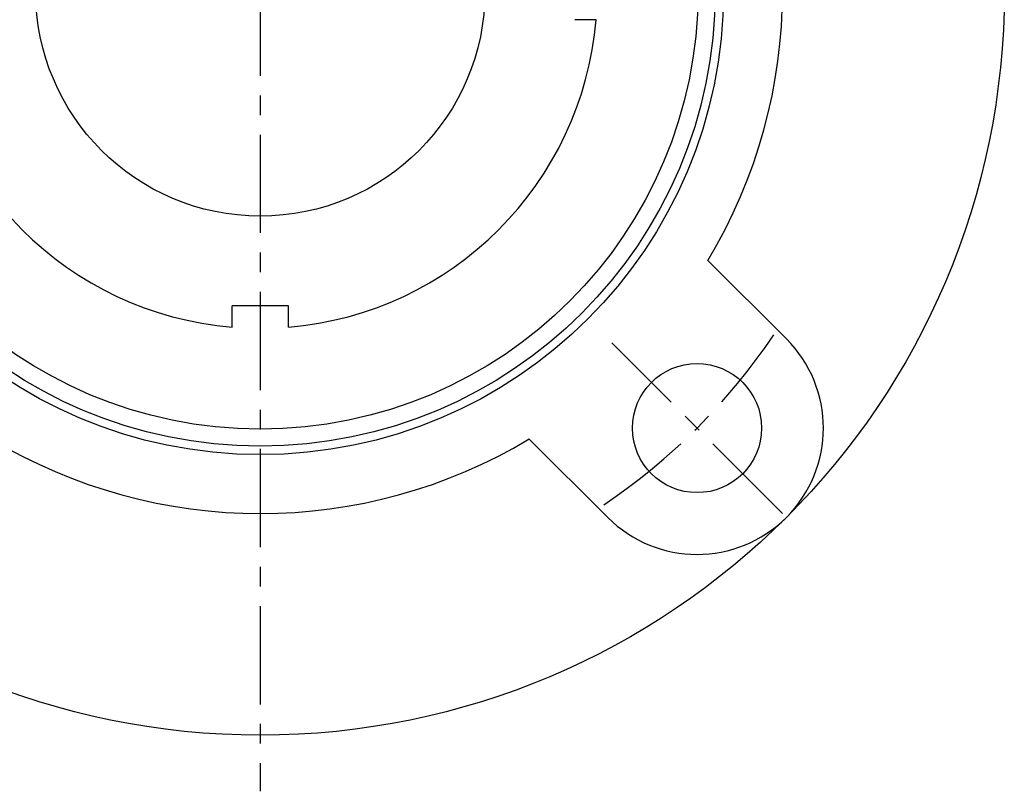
# Model space of a CAD drawing. Extents: x -142 to 299, y -143 to 299.
# Tile 2 of 9: x -43 to 132, y -143 to -5. Entities that reach past the tile are written whole.
import ezdxf

# ---------------------------------------------------------------- set-up
doc = ezdxf.new("R2010")
doc.units = 0
doc.header["$LTSCALE"] = 14
doc.linetypes.add('CENTER', pattern=[2, 1.25, -0.25, 0.25, -0.25])
doc.layers.get('0').update_dxf_attribs({"linetype": 'CONTINUOUS'})
doc.layers.add('CENTER', color=1, linetype='CENTER')

msp = doc.modelspace()

# ---------------------------------------------------------------- linework, layer by layer
for p, q in [((59.79, -5), (56, -5)), ((93.69, -61.87), (79.72, -47.9)), ((5, -56), (-5, -56)), ((-5, -59.79), (-5, -56)), ((5, -59.79), (5, -56)), ((61.87, -93.69), (47.9, -79.72))]:
    msp.add_line(p, q)
for centre, radius in [((0, 0), 132.5), ((0, 0), 82.5), ((0, 0), 81), ((0, 0), 77.95), ((0, 0), 40), ((77.78, -77.78), 11.5)]:
    msp.add_circle(centre, radius)
for centre, radius, start, end in [((0, 0), 93, 329.0008, 30.9992), ((0, 0), 60, 184.7802, 265.2198), ((0, 0), 60, 274.7802, 355.2198), ((77.78, -77.78), 22.5, 225, 45), ((0, 0), 93, 239.0008, 300.9992)]:
    msp.add_arc(centre, radius, start, end)
at = {"layer": 'CENTER'}
for p, q in [((0, 142.5), (0, -142.5)), ((92.98, -92.98), (62.58, -62.58))]:
    msp.add_line(p, q, dxfattribs=at)
msp.add_arc((0, 0), 110, 303.7834, 326.2166, dxfattribs=at)

doc.saveas('drawing.dxf')
